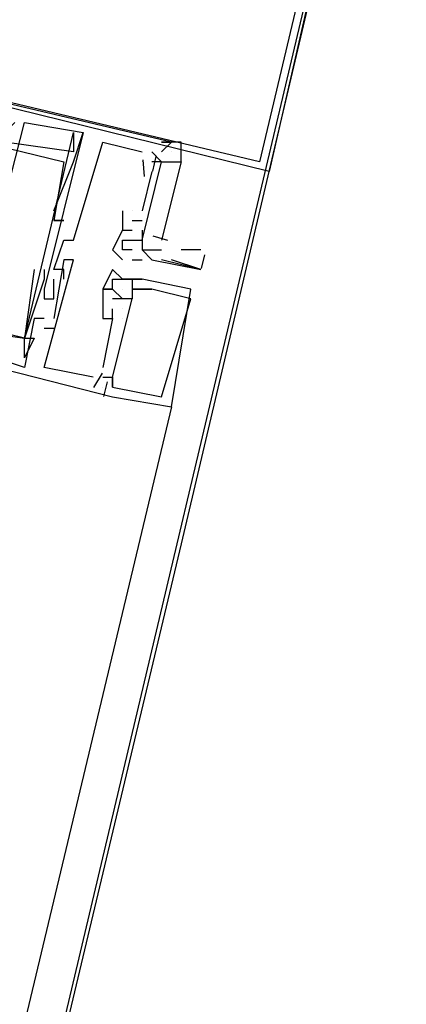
# Model space of a CAD drawing. Header units: feet. Extents: x -79 to 198, y -22 to 181.
# Tile 141 of 256: x 123.233 to 123.76, y 55.484 to 56.824. Entities that reach past the tile are written whole.
import ezdxf

# ---------------------------------------------------------------- set-up
doc = ezdxf.new("R2010")
doc.units = ezdxf.units.FT
doc.layers.add('A-LINEA', color=7, linetype='CONTINUOUS')

msp = doc.modelspace()

# ---------------------------------------------------------------- linework, layer by layer
at = {"layer": 'A-LINEA'}
for p, q in [((123.16, 56.3778), (123.24, 56.6844)), ((123.16, 56.3778), (123.24, 56.6844)), ((123.16, 56.3778), (123.24, 56.6844)), ((123.24, 56.6844), (123.24, 56.6844)), ((123.24, 56.6844), (123.24, 56.6844)), ((123.24, 56.6844), (123.24, 56.6844)), ((123.3067, 56.6711), (123.3067, 56.6711)), ((123.3067, 56.6711), (123.3067, 56.6711)), ((123.3067, 56.6711), (123.3067, 56.6711)), ((123.32, 56.6711), (123.32, 56.6711)), ((123.32, 56.6711), (123.32, 56.6711)), ((123.32, 56.6711), (123.32, 56.6711)), ((123.32, 56.6711), (123.32, 56.6711)), ((123.32, 56.6711), (123.32, 56.6711)), ((123.32, 56.6711), (123.32, 56.6711)), ((123.3467, 56.6578), (123.3467, 56.6578)), ((123.3467, 56.6578), (123.3467, 56.6578)), ((123.3467, 56.6578), (123.3467, 56.6578)), ((123.44, 56.6578), (123.44, 56.6578)), ((123.44, 56.6578), (123.44, 56.6578)), ((123.44, 56.6578), (123.44, 56.6578)), ((123.3067, 56.6444), (123.3067, 56.6444)), ((123.3067, 56.6444), (123.3067, 56.6444)), ((123.3067, 56.6444), (123.3067, 56.6444)), ((123.4, 56.6444), (123.4, 56.6444)), ((123.4, 56.6444), (123.4, 56.6444)), ((123.4, 56.6444), (123.4, 56.6444)), ((123.4267, 56.6444), (123.4267, 56.6444)), ((123.4267, 56.6444), (123.4267, 56.6444)), ((123.4267, 56.6444), (123.4267, 56.6444)), ((123.4267, 56.6444), (123.4267, 56.6444)), ((123.4267, 56.6444), (123.4267, 56.6444)), ((123.4267, 56.6444), (123.4267, 56.6444)), ((123.44, 56.6444), (123.44, 56.6444)), ((123.44, 56.6444), (123.44, 56.6444)), ((123.44, 56.6444), (123.44, 56.6444)), ((123.44, 56.6444), (123.44, 56.6444)), ((123.44, 56.6444), (123.44, 56.6444)), ((123.44, 56.6444), (123.44, 56.6444)), ((123.2933, 56.6311), (123.2933, 56.6311)), ((123.2933, 56.6311), (123.2933, 56.6311)), ((123.2933, 56.6311), (123.2933, 56.6311)), ((123.3067, 56.6311), (123.3067, 56.6311)), ((123.3067, 56.6311), (123.3067, 56.6311)), ((123.3067, 56.6311), (123.3067, 56.6311)), ((123.4, 56.6311), (123.4, 56.6311)), ((123.4, 56.6311), (123.4, 56.6311)), ((123.4, 56.6311), (123.4, 56.6311)), ((123.4013, 56.6336), (123.4029, 56.6109)), ((123.4013, 56.6336), (123.4029, 56.6109)), ((123.4013, 56.6336), (123.4029, 56.6109)), ((123.4133, 56.6311), (123.4133, 56.6311)), ((123.4133, 56.6311), (123.4133, 56.6311)), ((123.4133, 56.6311), (123.4133, 56.6311)), ((123.4133, 56.6311), (123.4133, 56.6311)), ((123.4133, 56.6311), (123.4133, 56.6311)), ((123.4133, 56.6311), (123.4133, 56.6311)), ((123.419, 56.6384), (123.4143, 56.6184)), ((123.419, 56.6384), (123.4143, 56.6184)), ((123.419, 56.6384), (123.4143, 56.6184)), ((123.4267, 56.6311), (123.4267, 56.6311)), ((123.4267, 56.6311), (123.4267, 56.6311)), ((123.4267, 56.6311), (123.4267, 56.6311)), ((123.4133, 56.6178), (123.4, 56.5644)), ((123.4133, 56.6178), (123.4, 56.5644)), ((123.4133, 56.6178), (123.4, 56.5644)), ((123.4133, 56.6178), (123.4133, 56.6178)), ((123.4133, 56.6178), (123.4133, 56.6178)), ((123.4133, 56.6178), (123.4133, 56.6178)), ((123.28, 56.5644), (123.28, 56.5644)), ((123.28, 56.5644), (123.28, 56.5644)), ((123.28, 56.5644), (123.28, 56.5644)), ((123.3733, 56.5644), (123.3733, 56.5644)), ((123.3733, 56.5644), (123.3733, 56.5644)), ((123.3733, 56.5644), (123.3733, 56.5644)), ((123.3867, 56.5644), (123.3867, 56.5644)), ((123.3867, 56.5644), (123.3867, 56.5644)), ((123.3867, 56.5644), (123.3867, 56.5644)), ((123.3867, 56.5644), (123.3867, 56.5644)), ((123.3867, 56.5644), (123.3867, 56.5644)), ((123.3867, 56.5644), (123.3867, 56.5644)), ((123.4, 56.5644), (123.4, 56.5644)), ((123.4, 56.5644), (123.4, 56.5644)), ((123.4, 56.5644), (123.4, 56.5644)), ((123.28, 56.5511), (123.28, 56.5511)), ((123.28, 56.5511), (123.28, 56.5511)), ((123.28, 56.5511), (123.28, 56.5511)), ((123.28, 56.5511), (123.28, 56.5511)), ((123.28, 56.5511), (123.28, 56.5511)), ((123.28, 56.5511), (123.28, 56.5511)), ((123.2933, 56.5511), (123.2933, 56.5511)), ((123.2933, 56.5511), (123.2933, 56.5511)), ((123.2933, 56.5511), (123.2933, 56.5511)), ((123.3867, 56.5511), (123.4, 56.5511)), ((123.3867, 56.5511), (123.3867, 56.5511)), ((123.3867, 56.5511), (123.4, 56.5511)), ((123.3867, 56.5511), (123.3867, 56.5511)), ((123.3867, 56.5511), (123.4, 56.5511)), ((123.3867, 56.5511), (123.3867, 56.5511)), ((123.4, 56.5511), (123.4, 56.5511)), ((123.4, 56.5511), (123.4, 56.5511)), ((123.4, 56.5511), (123.4, 56.5511)), ((123.3733, 56.5378), (123.3733, 56.5378)), ((123.3733, 56.5378), (123.3733, 56.5378)), ((123.3733, 56.5378), (123.3733, 56.5378)), ((123.3733, 56.5378), (123.3733, 56.5378)), ((123.3867, 56.5378), (123.3867, 56.5378)), ((123.3867, 56.5378), (123.3867, 56.5378)), ((123.3867, 56.5378), (123.3867, 56.5378)), ((123.3867, 56.5378), (123.3867, 56.5378)), ((123.4, 56.5378), (123.4, 56.5378)), ((123.4, 56.5378), (123.4, 56.5378)), ((123.4, 56.5378), (123.4, 56.5378)), ((123.2933, 56.5244), (123.2933, 56.5244)), ((123.2933, 56.5244), (123.2933, 56.5244)), ((123.2933, 56.5244), (123.2933, 56.5244)), ((123.3067, 56.5244), (123.3067, 56.5244)), ((123.3067, 56.5244), (123.3067, 56.5244)), ((123.3067, 56.5244), (123.3067, 56.5244)), ((123.3733, 56.5244), (123.3733, 56.5244)), ((123.3733, 56.5244), (123.3733, 56.5244)), ((123.3733, 56.5244), (123.3733, 56.5244)), ((123.3867, 56.5244), (123.3867, 56.5244)), ((123.3867, 56.5244), (123.3867, 56.5244)), ((123.4, 56.5244), (123.4, 56.5244)), ((123.4, 56.5244), (123.4, 56.5244)), ((123.4, 56.5244), (123.4, 56.5244)), ((123.4, 56.5244), (123.4, 56.5244)), ((123.4, 56.5244), (123.4, 56.5244)), ((123.4148, 56.5301), (123.4347, 56.5245)), ((123.4148, 56.5301), (123.4347, 56.5245)), ((123.4148, 56.5301), (123.4347, 56.5245)), ((123.36, 56.5111), (123.36, 56.5111)), ((123.3733, 56.5111), (123.3733, 56.5111)), ((123.3867, 56.5111), (123.3867, 56.5111)), ((123.4, 56.5111), (123.4, 56.5111)), ((123.4, 56.5111), (123.4, 56.5111)), ((123.4, 56.5111), (123.4, 56.5111)), ((123.4267, 56.5111), (123.4267, 56.5111)), ((123.48, 56.5111), (123.4533, 56.5111)), ((123.2933, 56.4978), (123.2933, 56.4978)), ((123.2933, 56.4978), (123.2933, 56.4978)), ((123.2933, 56.4978), (123.2933, 56.4978)), ((123.3067, 56.4978), (123.3067, 56.4978)), ((123.3067, 56.4978), (123.3067, 56.4978)), ((123.3067, 56.4978), (123.3067, 56.4978)), ((123.3733, 56.4978), (123.3733, 56.4978)), ((123.3867, 56.4978), (123.4, 56.4978)), ((123.3867, 56.4978), (123.3867, 56.4978)), ((123.4, 56.4978), (123.4, 56.4978)), ((123.4133, 56.4978), (123.4133, 56.4978)), ((123.4267, 56.4978), (123.4267, 56.4978)), ((123.485, 56.5043), (123.4807, 56.486)), ((123.2533, 56.4844), (123.2533, 56.4844)), ((123.2533, 56.4844), (123.2533, 56.4844)), ((123.2533, 56.4844), (123.2533, 56.4844)), ((123.2667, 56.4844), (123.2667, 56.4844)), ((123.2667, 56.4844), (123.2667, 56.4844)), ((123.2667, 56.4844), (123.2667, 56.4844)), ((123.28, 56.4844), (123.28, 56.4844)), ((123.28, 56.4844), (123.28, 56.4844)), ((123.28, 56.4844), (123.28, 56.4844)), ((123.2933, 56.4844), (123.2933, 56.4844)), ((123.2933, 56.4844), (123.2933, 56.4844)), ((123.2933, 56.4844), (123.2933, 56.4844)), ((123.36, 56.4844), (123.36, 56.4844)), ((123.36, 56.4844), (123.36, 56.4844)), ((123.36, 56.4844), (123.36, 56.4844)), ((123.48, 56.4844), (123.48, 56.4844)), ((123.2667, 56.4711), (123.2667, 56.4711)), ((123.2667, 56.4711), (123.2667, 56.4711)), ((123.2667, 56.4711), (123.2667, 56.4711)), ((123.28, 56.4444), (123.28, 56.4711)), ((123.28, 56.4711), (123.28, 56.4711)), ((123.28, 56.4444), (123.28, 56.4711)), ((123.28, 56.4711), (123.28, 56.4711)), ((123.28, 56.4444), (123.28, 56.4711)), ((123.28, 56.4711), (123.28, 56.4711)), ((123.2933, 56.4711), (123.2933, 56.4711)), ((123.2933, 56.4711), (123.2933, 56.4711)), ((123.2933, 56.4711), (123.2933, 56.4711)), ((123.36, 56.4711), (123.36, 56.4711)), ((123.36, 56.4711), (123.36, 56.4711)), ((123.36, 56.4711), (123.36, 56.4711)), ((123.3733, 56.4711), (123.3733, 56.4711)), ((123.3733, 56.4711), (123.3733, 56.4711)), ((123.3733, 56.4711), (123.3733, 56.4711)), ((123.3867, 56.4711), (123.3867, 56.4711)), ((123.3867, 56.4711), (123.3867, 56.4711)), ((123.3867, 56.4711), (123.3867, 56.4711)), ((123.3867, 56.4711), (123.3867, 56.4711)), ((123.3867, 56.4711), (123.3867, 56.4711)), ((123.3867, 56.4711), (123.3867, 56.4711)), ((123.4, 56.4711), (123.4, 56.4711)), ((123.4, 56.4711), (123.4, 56.4711)), ((123.4, 56.4711), (123.4, 56.4711)), ((123.4, 56.4711), (123.4, 56.4711)), ((123.4, 56.4711), (123.4, 56.4711)), ((123.4, 56.4711), (123.4, 56.4711)), ((123.2667, 56.4578), (123.2667, 56.4578)), ((123.2667, 56.4578), (123.2667, 56.4578)), ((123.2667, 56.4578), (123.2667, 56.4578)), ((123.2667, 56.4578), (123.2667, 56.4578)), ((123.2667, 56.4578), (123.2667, 56.4578)), ((123.2667, 56.4578), (123.2667, 56.4578)), ((123.28, 56.4578), (123.28, 56.4578)), ((123.28, 56.4578), (123.28, 56.4578)), ((123.28, 56.4578), (123.28, 56.4578)), ((123.36, 56.4578), (123.3467, 56.4578)), ((123.3467, 56.4578), (123.3467, 56.4578)), ((123.3467, 56.4578), (123.3467, 56.4578)), ((123.36, 56.4578), (123.3467, 56.4578)), ((123.3467, 56.4578), (123.3467, 56.4578)), ((123.3467, 56.4578), (123.3467, 56.4578)), ((123.36, 56.4578), (123.3467, 56.4578)), ((123.3467, 56.4578), (123.3467, 56.4578)), ((123.3467, 56.4578), (123.3467, 56.4578)), ((123.36, 56.4578), (123.36, 56.4578)), ((123.36, 56.4578), (123.36, 56.4578)), ((123.36, 56.4578), (123.36, 56.4578)), ((123.36, 56.4578), (123.36, 56.4578)), ((123.36, 56.4578), (123.36, 56.4578)), ((123.36, 56.4578), (123.36, 56.4578)), ((123.36, 56.4578), (123.36, 56.4578)), ((123.36, 56.4578), (123.36, 56.4578)), ((123.36, 56.4578), (123.36, 56.4578)), ((123.3733, 56.4578), (123.3733, 56.4578)), ((123.3733, 56.4578), (123.3733, 56.4578)), ((123.3733, 56.4578), (123.3733, 56.4578)), ((123.3867, 56.4578), (123.3867, 56.4578)), ((123.3867, 56.4578), (123.3867, 56.4578)), ((123.3867, 56.4578), (123.3867, 56.4578)), ((123.3867, 56.4578), (123.3867, 56.4578)), ((123.3867, 56.4578), (123.3867, 56.4578)), ((123.3867, 56.4578), (123.3867, 56.4578)), ((123.4, 56.4578), (123.4, 56.4578)), ((123.4, 56.4578), (123.4, 56.4578)), ((123.4, 56.4578), (123.4, 56.4578)), ((123.4133, 56.4578), (123.4133, 56.4578)), ((123.4133, 56.4578), (123.4133, 56.4578)), ((123.4133, 56.4578), (123.4133, 56.4578)), ((123.4133, 56.4578), (123.4133, 56.4578)), ((123.4133, 56.4578), (123.4133, 56.4578)), ((123.4133, 56.4578), (123.4133, 56.4578)), ((123.4667, 56.4578), (123.4667, 56.4578)), ((123.4667, 56.4578), (123.4667, 56.4578)), ((123.4667, 56.4578), (123.4667, 56.4578)), ((123.2667, 56.4444), (123.2667, 56.4444)), ((123.2667, 56.4444), (123.2667, 56.4444)), ((123.2667, 56.4444), (123.2667, 56.4444)), ((123.2667, 56.4444), (123.2667, 56.4444)), ((123.2667, 56.4444), (123.2667, 56.4444)), ((123.2667, 56.4444), (123.2667, 56.4444)), ((123.28, 56.4444), (123.28, 56.4444)), ((123.28, 56.4444), (123.28, 56.4444)), ((123.28, 56.4444), (123.28, 56.4444)), ((123.28, 56.4444), (123.28, 56.4444)), ((123.28, 56.4444), (123.28, 56.4444)), ((123.28, 56.4444), (123.28, 56.4444)), ((123.3467, 56.4444), (123.3467, 56.4444)), ((123.3467, 56.4444), (123.3467, 56.4444)), ((123.3467, 56.4444), (123.3467, 56.4444)), ((123.36, 56.4444), (123.36, 56.4444)), ((123.36, 56.4444), (123.36, 56.4444)), ((123.36, 56.4444), (123.36, 56.4444)), ((123.36, 56.4444), (123.36, 56.4444)), ((123.36, 56.4444), (123.36, 56.4444)), ((123.36, 56.4444), (123.36, 56.4444)), ((123.36, 56.4444), (123.36, 56.4444)), ((123.36, 56.4444), (123.36, 56.4444)), ((123.36, 56.4444), (123.36, 56.4444)), ((123.3733, 56.4444), (123.3733, 56.4444)), ((123.3733, 56.4444), (123.3733, 56.4444)), ((123.3733, 56.4444), (123.3733, 56.4444)), ((123.3733, 56.4444), (123.3733, 56.4444)), ((123.3733, 56.4444), (123.3733, 56.4444)), ((123.3733, 56.4444), (123.3733, 56.4444)), ((123.3733, 56.4444), (123.3733, 56.4444)), ((123.3733, 56.4444), (123.3733, 56.4444)), ((123.3733, 56.4444), (123.3733, 56.4444)), ((123.3867, 56.4444), (123.3867, 56.4444)), ((123.3867, 56.4444), (123.3867, 56.4444)), ((123.3867, 56.4444), (123.3867, 56.4444)), ((123.3867, 56.4444), (123.3867, 56.4444)), ((123.3867, 56.4444), (123.3867, 56.4444)), ((123.3867, 56.4444), (123.3867, 56.4444)), ((123.3867, 56.4444), (123.3867, 56.4444)), ((123.3867, 56.4444), (123.3867, 56.4444)), ((123.3867, 56.4444), (123.3867, 56.4444)), ((123.4667, 56.4444), (123.4667, 56.4444)), ((123.4667, 56.4444), (123.4667, 56.4444)), ((123.4667, 56.4444), (123.4667, 56.4444)), ((123.36, 56.4178), (123.36, 56.4311)), ((123.36, 56.4311), (123.36, 56.4311)), ((123.36, 56.4178), (123.36, 56.4311)), ((123.36, 56.4311), (123.36, 56.4311)), ((123.36, 56.4178), (123.36, 56.4311)), ((123.36, 56.4311), (123.36, 56.4311)), ((123.3733, 56.4311), (123.3733, 56.4311)), ((123.3733, 56.4311), (123.3733, 56.4311)), ((123.3733, 56.4311), (123.3733, 56.4311)), ((123.3733, 56.4311), (123.3733, 56.4311)), ((123.3733, 56.4311), (123.3733, 56.4311)), ((123.3733, 56.4311), (123.3733, 56.4311)), ((123.2533, 56.4178), (123.2533, 56.4178)), ((123.2533, 56.4178), (123.2533, 56.4178)), ((123.2533, 56.4178), (123.2533, 56.4178)), ((123.2667, 56.4178), (123.2667, 56.4178)), ((123.2667, 56.4178), (123.2667, 56.4178)), ((123.2667, 56.4178), (123.2667, 56.4178)), ((123.28, 56.4178), (123.28, 56.4178)), ((123.28, 56.4178), (123.28, 56.4178)), ((123.28, 56.4178), (123.28, 56.4178)), ((123.3467, 56.4178), (123.3467, 56.4178)), ((123.3467, 56.4178), (123.3467, 56.4178)), ((123.3467, 56.4178), (123.3467, 56.4178)), ((123.36, 56.4178), (123.36, 56.4178)), ((123.36, 56.4178), (123.36, 56.4178)), ((123.36, 56.4178), (123.36, 56.4178)), ((123.36, 56.4178), (123.36, 56.4178)), ((123.36, 56.4178), (123.36, 56.4178)), ((123.36, 56.4178), (123.36, 56.4178)), ((123.3733, 56.4178), (123.3733, 56.4178)), ((123.3733, 56.4178), (123.3733, 56.4178)), ((123.3733, 56.4178), (123.3733, 56.4178)), ((123.3733, 56.4178), (123.3733, 56.4178)), ((123.3733, 56.4178), (123.3733, 56.4178)), ((123.3733, 56.4178), (123.3733, 56.4178)), ((123.28, 56.4044), (123.2667, 56.4044)), ((123.2667, 56.4044), (123.2667, 56.4044)), ((123.28, 56.4044), (123.2667, 56.4044)), ((123.2667, 56.4044), (123.2667, 56.4044)), ((123.28, 56.4044), (123.2667, 56.4044)), ((123.2667, 56.4044), (123.2667, 56.4044)), ((123.28, 56.4044), (123.28, 56.4044)), ((123.28, 56.4044), (123.28, 56.4044)), ((123.28, 56.4044), (123.28, 56.4044)), ((123.24, 56.3911), (123.24, 56.3911)), ((123.24, 56.3911), (123.24, 56.3911)), ((123.24, 56.3911), (123.24, 56.3911)), ((123.24, 56.3911), (123.24, 56.3911)), ((123.24, 56.3911), (123.24, 56.3911)), ((123.24, 56.3911), (123.24, 56.3911)), ((123.24, 56.3911), (123.24, 56.3911)), ((123.24, 56.3911), (123.24, 56.3911)), ((123.24, 56.3911), (123.24, 56.3911)), ((123.2533, 56.3911), (123.2533, 56.3911)), ((123.2533, 56.3911), (123.2533, 56.3911)), ((123.2533, 56.3911), (123.2533, 56.3911)), ((123.24, 56.3644), (123.24, 56.3644)), ((123.24, 56.3644), (123.24, 56.3644)), ((123.24, 56.3644), (123.24, 56.3644)), ((123.24, 56.3511), (123.24, 56.3511)), ((123.24, 56.3511), (123.24, 56.3511)), ((123.24, 56.3511), (123.24, 56.3511)), ((123.24, 56.3511), (123.24, 56.3511)), ((123.24, 56.3511), (123.24, 56.3511)), ((123.24, 56.3511), (123.24, 56.3511)), ((123.2667, 56.3511), (123.2667, 56.3511)), ((123.2667, 56.3511), (123.2667, 56.3511)), ((123.2667, 56.3511), (123.2667, 56.3511)), ((123.3467, 56.3511), (123.3467, 56.3511)), ((123.3467, 56.3511), (123.3467, 56.3511)), ((123.3467, 56.3511), (123.3467, 56.3511)), ((123.3333, 56.3378), (123.3333, 56.3378)), ((123.3333, 56.3378), (123.3333, 56.3378)), ((123.3333, 56.3378), (123.3333, 56.3378)), ((123.3455, 56.3435), (123.3339, 56.324)), ((123.3455, 56.3435), (123.3339, 56.324)), ((123.3455, 56.3435), (123.3339, 56.324)), ((123.3467, 56.3378), (123.3467, 56.3378)), ((123.3467, 56.3378), (123.3467, 56.3378)), ((123.3467, 56.3378), (123.3467, 56.3378)), ((123.36, 56.3378), (123.36, 56.3378)), ((123.36, 56.3378), (123.36, 56.3378)), ((123.36, 56.3378), (123.36, 56.3378)), ((123.36, 56.3378), (123.36, 56.3378)), ((123.36, 56.3378), (123.36, 56.3378)), ((123.36, 56.3378), (123.36, 56.3378)), ((123.3467, 56.3244), (123.3467, 56.3244)), ((123.3467, 56.3244), (123.3467, 56.3244)), ((123.3467, 56.3244), (123.3467, 56.3244)), ((123.3467, 56.3244), (123.3467, 56.3244)), ((123.3467, 56.3244), (123.3467, 56.3244)), ((123.3467, 56.3244), (123.3467, 56.3244)), ((123.3523, 56.3317), (123.3476, 56.3117)), ((123.3523, 56.3317), (123.3476, 56.3117)), ((123.3523, 56.3317), (123.3476, 56.3117)), ((123.36, 56.3244), (123.36, 56.3244)), ((123.36, 56.3244), (123.36, 56.3244)), ((123.36, 56.3244), (123.36, 56.3244)), ((123.36, 56.3244), (123.36, 56.3244)), ((123.36, 56.3244), (123.36, 56.3244)), ((123.36, 56.3244), (123.36, 56.3244)), ((123.36, 56.3244), (123.36, 56.3244)), ((123.36, 56.3244), (123.36, 56.3244)), ((123.36, 56.3244), (123.36, 56.3244)), ((123.36, 56.3244), (123.36, 56.3244)), ((123.36, 56.3244), (123.36, 56.3244)), ((123.36, 56.3244), (123.36, 56.3244)), ((123.36, 56.3111), (123.36, 56.3111)), ((123.36, 56.3111), (123.36, 56.3111)), ((123.36, 56.3111), (123.36, 56.3111)), ((123.36, 56.3111), (123.36, 56.3111)), ((123.36, 56.3111), (123.36, 56.3111)), ((123.36, 56.3111), (123.36, 56.3111)), ((123.4267, 56.3111), (123.4267, 56.3111)), ((123.4267, 56.3111), (123.4267, 56.3111)), ((123.4267, 56.3111), (123.4267, 56.3111)), ((123.44, 56.2978), (121.68, 48.9244)), ((123.44, 56.2978), (123.44, 56.2978)), ((123.44, 56.2978), (123.44, 56.2978)), ((123.44, 56.2978), (123.44, 56.2978))]:
    msp.add_line(p, q, dxfattribs=at)
for points in [[(117, 59.0311), (123.76, 57.4311), (119.84, 40.8844)], [(122.9467, 57.6178), (123.76, 57.4311), (123.5733, 56.6178), (122.76, 56.8178), (122.9467, 57.6178)], [(122.96, 57.6044), (123.7467, 57.4178), (123.56, 56.6311), (122.7733, 56.8178), (122.96, 57.6044)], [(123.7333, 57.2978), (123.4533, 56.1111), (123.1733, 54.9378), (122.8933, 53.7911), (122.6267, 52.6711), (122.3733, 51.5644), (122.12, 50.4844), (121.8667, 49.4311), (121.6267, 48.3911), (121.3867, 47.3778), (121.1467, 46.3778), (120.92, 45.4178), (120.6933, 44.4578), (120.4667, 43.5378), (120.2533, 42.6311), (120.0533, 41.7511), (119.84, 40.8844)], [(123.44, 56.6578), (122.76, 56.8178), (122.72, 56.6578), (122.7467, 56.6578), (122.72, 56.5778), (122.7467, 56.5644), (122.7467, 56.5778), (122.7333, 56.5778)], [(123.44, 56.6578), (122.76, 56.8178), (122.72, 56.6578), (122.7467, 56.6578), (122.72, 56.5778), (122.7467, 56.5644), (122.7467, 56.5778), (122.7333, 56.5778)], [(123.44, 56.6578), (122.76, 56.8178), (122.72, 56.6578), (122.7467, 56.6578), (122.72, 56.5778), (122.7467, 56.5644), (122.7467, 56.5778), (122.7333, 56.5778)], [(122.7733, 56.6711), (122.8, 56.7511), (123.2933, 56.6311), (123.28, 56.5511), (123.28, 56.5511), (123.2933, 56.5511), (123.28, 56.5511)], [(122.7733, 56.6711), (122.8, 56.7511), (123.2933, 56.6311), (123.28, 56.5511), (123.28, 56.5511), (123.2933, 56.5511), (123.28, 56.5511)], [(122.7733, 56.6711), (122.8, 56.7511), (123.2933, 56.6311), (123.28, 56.5511), (123.28, 56.5511), (123.2933, 56.5511), (123.28, 56.5511)], [(123.3067, 56.6711), (123.3067, 56.6444), (123.2133, 56.6578), (123.2133, 56.6711), (123.2267, 56.6844)], [(123.3067, 56.6711), (123.3067, 56.6444), (123.2133, 56.6578), (123.2133, 56.6711), (123.2267, 56.6844)], [(123.3067, 56.6711), (123.3067, 56.6444), (123.2133, 56.6578), (123.2133, 56.6711), (123.2267, 56.6844)], [(123.24, 56.6844), (123.32, 56.6711), (123.2667, 56.4578), (123.2667, 56.4444), (123.28, 56.4444), (123.28, 56.4578)], [(123.24, 56.6844), (123.32, 56.6711), (123.2667, 56.4578), (123.2667, 56.4444), (123.28, 56.4444), (123.28, 56.4578)], [(123.24, 56.6844), (123.32, 56.6711), (123.2667, 56.4578), (123.2667, 56.4444), (123.28, 56.4444), (123.28, 56.4578)], [(123.2667, 56.4844), (123.2667, 56.4844), (123.2667, 56.4711), (123.24, 56.3911), (123.2533, 56.3911), (123.24, 56.3644), (123.24, 56.3911), (123.3067, 56.6711)], [(123.2667, 56.4844), (123.2667, 56.4844), (123.2667, 56.4711), (123.24, 56.3911), (123.2533, 56.3911), (123.24, 56.3644), (123.24, 56.3911), (123.3067, 56.6711)], [(123.2667, 56.4844), (123.2667, 56.4844), (123.2667, 56.4711), (123.24, 56.3911), (123.2533, 56.3911), (123.24, 56.3644), (123.24, 56.3911), (123.3067, 56.6711)], [(123.28, 56.5644), (123.3067, 56.6311), (123.32, 56.6711)], [(123.28, 56.5644), (123.3067, 56.6311), (123.32, 56.6711)], [(123.28, 56.5644), (123.3067, 56.6311), (123.32, 56.6711)], [(123.2933, 56.4711), (123.2933, 56.4844), (123.28, 56.4844), (123.2933, 56.5244), (123.3067, 56.5244), (123.3467, 56.6578), (123.4, 56.6444)], [(123.2933, 56.4711), (123.2933, 56.4844), (123.28, 56.4844), (123.2933, 56.5244), (123.3067, 56.5244), (123.3467, 56.6578), (123.4, 56.6444)], [(123.2933, 56.4711), (123.2933, 56.4844), (123.28, 56.4844), (123.2933, 56.5244), (123.3067, 56.5244), (123.3467, 56.6578), (123.4, 56.6444)], [(123.4133, 56.6444), (123.4267, 56.6311), (123.4533, 56.6311), (123.4533, 56.6578), (123.4267, 56.6578), (123.44, 56.6578), (123.4267, 56.6444)], [(122.72, 56.6044), (122.72, 56.5911), (122.72, 56.6311), (122.7333, 56.6178), (122.7333, 56.6311), (122.72, 56.6311), (122.68, 56.4844), (123.36, 56.3111)], [(122.72, 56.6044), (122.72, 56.5911), (122.72, 56.6311), (122.7333, 56.6178), (122.7333, 56.6311), (122.72, 56.6311), (122.68, 56.4844), (123.36, 56.3111)], [(122.72, 56.6044), (122.72, 56.5911), (122.72, 56.6311), (122.7333, 56.6178), (122.7333, 56.6311), (122.72, 56.6311), (122.68, 56.4844), (123.36, 56.3111)], [(123.4, 56.5244), (123.4267, 56.6311), (123.4533, 56.6311), (123.4267, 56.5244)], [(123.4, 56.5378), (123.4, 56.5244), (123.4267, 56.6311), (123.4133, 56.6311)], [(123.4, 56.5244), (123.4267, 56.6311), (123.4533, 56.6311), (123.4267, 56.5244)], [(123.4, 56.5378), (123.4, 56.5244), (123.4267, 56.6311), (123.4133, 56.6311)], [(123.4, 56.5244), (123.4267, 56.6311), (123.4533, 56.6311), (123.4267, 56.5244)], [(123.4, 56.5378), (123.4, 56.5244), (123.4267, 56.6311), (123.4133, 56.6311)], [(123.2533, 56.4844), (123.24, 56.3911), (122.7467, 56.5111), (122.76, 56.6044), (122.7467, 56.5911), (122.7333, 56.4978), (122.7067, 56.4978), (122.7067, 56.4844), (122.7067, 56.4978), (122.7333, 56.4844), (122.7333, 56.5111), (123.1467, 56.4044), (123.1333, 56.3911), (123.1467, 56.3911), (123.1467, 56.4044), (123.24, 56.3911)], [(123.2533, 56.4844), (123.24, 56.3911), (122.7467, 56.5111), (122.76, 56.6044), (122.7467, 56.5911), (122.7333, 56.4978), (122.7067, 56.4978), (122.7067, 56.4844), (122.7067, 56.4978), (122.7333, 56.4844), (122.7333, 56.5111), (123.1467, 56.4044), (123.1333, 56.3911), (123.1467, 56.3911), (123.1467, 56.4044), (123.24, 56.3911)], [(123.2533, 56.4844), (123.24, 56.3911), (122.7467, 56.5111), (122.76, 56.6044), (122.7467, 56.5911), (122.7333, 56.4978), (122.7067, 56.4978), (122.7067, 56.4844), (122.7067, 56.4978), (122.7333, 56.4844), (122.7333, 56.5111), (123.1467, 56.4044), (123.1333, 56.3911), (123.1467, 56.3911), (123.1467, 56.4044), (123.24, 56.3911)], [(123.3733, 56.5644), (123.3733, 56.5378), (123.3867, 56.5378)], [(123.3733, 56.5644), (123.3733, 56.5378), (123.3867, 56.5378)], [(123.3733, 56.5644), (123.3733, 56.5378), (123.3867, 56.5378)], [(123.3733, 56.5378), (123.36, 56.5111), (123.3733, 56.4978)], [(123.3733, 56.5378), (123.3733, 56.5378), (123.3733, 56.5378), (123.3733, 56.5378), (123.3733, 56.5378), (123.3733, 56.5378)], [(123.3867, 56.5111), (123.3733, 56.5111), (123.3733, 56.5244), (123.4, 56.5244), (123.4, 56.5111), (123.4267, 56.5111)], [(123.4, 56.5244), (123.4, 56.5244), (123.4, 56.5244), (123.4, 56.5111), (123.4, 56.5111)], [(123.4, 56.5111), (123.4133, 56.4978), (123.48, 56.4844), (123.48, 56.4844), (123.4267, 56.4978), (123.4267, 56.4978), (123.4267, 56.4978), (123.4267, 56.4978)], [(123.3333, 56.3378), (123.2667, 56.3511), (123.3067, 56.4978), (123.2933, 56.4978), (123.28, 56.4178)], [(123.3333, 56.3378), (123.2667, 56.3511), (123.3067, 56.4978), (123.2933, 56.4978), (123.28, 56.4178)], [(123.3333, 56.3378), (123.2667, 56.3511), (123.3067, 56.4978), (123.2933, 56.4978), (123.28, 56.4178)], [(123.48, 56.4844), (123.44, 56.4978), (123.44, 56.4978)], [(123.3867, 56.4711), (123.4, 56.4711), (123.3733, 56.4711), (123.36, 56.4844), (123.3467, 56.4578), (123.36, 56.4578)], [(123.3867, 56.4711), (123.4, 56.4711), (123.3733, 56.4711), (123.36, 56.4844), (123.3467, 56.4578), (123.36, 56.4578)], [(123.3867, 56.4711), (123.4, 56.4711), (123.3733, 56.4711), (123.36, 56.4844), (123.3467, 56.4578), (123.36, 56.4578)], [(123.3733, 56.4444), (123.36, 56.4578), (123.36, 56.4711), (123.3867, 56.4711), (123.3867, 56.4444)], [(123.36, 56.3111), (123.44, 56.2978), (123.44, 56.2978), (123.4667, 56.4578), (123.4, 56.4711)], [(123.3733, 56.4444), (123.36, 56.4578), (123.36, 56.4711), (123.3867, 56.4711), (123.3867, 56.4444)], [(123.36, 56.3111), (123.44, 56.2978), (123.44, 56.2978), (123.4667, 56.4578), (123.4, 56.4711)], [(123.3733, 56.4444), (123.36, 56.4578), (123.36, 56.4711), (123.3867, 56.4711), (123.3867, 56.4444)], [(123.36, 56.3111), (123.44, 56.2978), (123.44, 56.2978), (123.4667, 56.4578), (123.4, 56.4711)], [(123.3467, 56.4578), (123.3467, 56.4178), (123.36, 56.4178), (123.3467, 56.3511)], [(123.3467, 56.4578), (123.3467, 56.4178), (123.36, 56.4178), (123.3467, 56.3511)], [(123.3467, 56.4578), (123.3467, 56.4178), (123.36, 56.4178), (123.3467, 56.3511)], [(123.36, 56.3244), (123.36, 56.3378), (123.36, 56.3244), (123.4267, 56.3111), (123.4267, 56.3111), (123.4667, 56.4444), (123.4667, 56.4444), (123.4133, 56.4578), (123.4133, 56.4578), (123.4133, 56.4578), (123.4133, 56.4578), (123.3867, 56.4578), (123.3867, 56.4578)], [(123.3867, 56.4578), (123.3867, 56.4444), (123.3733, 56.4444), (123.3733, 56.4444), (123.36, 56.4444), (123.36, 56.4444), (123.36, 56.4444), (123.36, 56.4444)], [(123.36, 56.3244), (123.36, 56.3378), (123.36, 56.3244), (123.4267, 56.3111), (123.4267, 56.3111), (123.4667, 56.4444), (123.4667, 56.4444), (123.4133, 56.4578), (123.4133, 56.4578), (123.4133, 56.4578), (123.4133, 56.4578), (123.3867, 56.4578), (123.3867, 56.4578)], [(123.3867, 56.4578), (123.3867, 56.4444), (123.3733, 56.4444), (123.3733, 56.4444), (123.36, 56.4444), (123.36, 56.4444), (123.36, 56.4444), (123.36, 56.4444)], [(123.36, 56.3244), (123.36, 56.3378), (123.36, 56.3244), (123.4267, 56.3111), (123.4267, 56.3111), (123.4667, 56.4444), (123.4667, 56.4444), (123.4133, 56.4578), (123.4133, 56.4578), (123.4133, 56.4578), (123.4133, 56.4578), (123.3867, 56.4578), (123.3867, 56.4578)], [(123.3867, 56.4578), (123.3867, 56.4444), (123.3733, 56.4444), (123.3733, 56.4444), (123.36, 56.4444), (123.36, 56.4444), (123.36, 56.4444), (123.36, 56.4444)], [(123.3867, 56.4578), (123.4, 56.4578), (123.4133, 56.4578)], [(123.3867, 56.4578), (123.4, 56.4578), (123.4133, 56.4578)], [(123.3867, 56.4578), (123.4, 56.4578), (123.4133, 56.4578)], [(123.3467, 56.3378), (123.36, 56.3378), (123.3867, 56.4444), (123.3733, 56.4444)], [(123.3467, 56.3378), (123.36, 56.3378), (123.3867, 56.4444), (123.3733, 56.4444)], [(123.3467, 56.3378), (123.36, 56.3378), (123.3867, 56.4444), (123.3733, 56.4444)], [(123.2667, 56.4178), (123.2533, 56.4178), (123.24, 56.3511), (123.16, 56.3778), (123.16, 56.4044), (123.1467, 56.4044)], [(123.2667, 56.4178), (123.2533, 56.4178), (123.24, 56.3511), (123.16, 56.3778), (123.16, 56.4044), (123.1467, 56.4044)], [(123.2667, 56.4178), (123.2533, 56.4178), (123.24, 56.3511), (123.16, 56.3778), (123.16, 56.4044), (123.1467, 56.4044)]]:
    msp.add_lwpolyline(points, dxfattribs=at)

doc.saveas('drawing.dxf')
